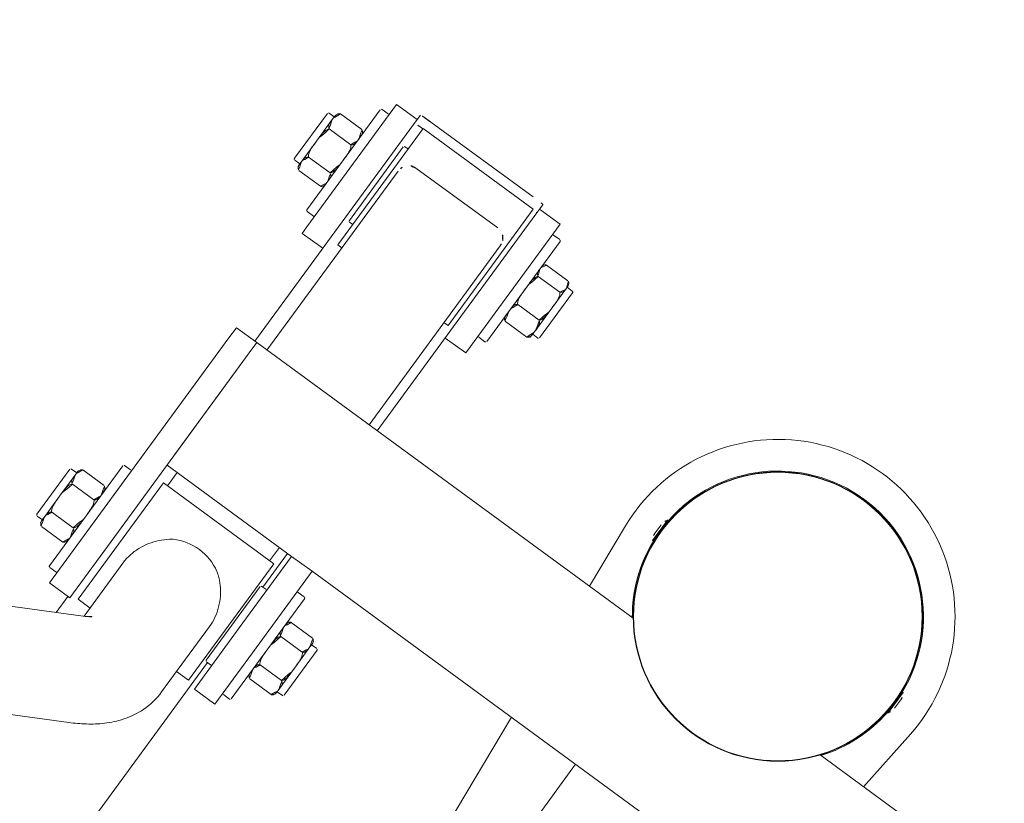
# Model space of a CAD drawing. Extents: x 5477758 to 5478353, y 5918276 to 5918502.
# Tile 35 of 127: x 5477899.864 to 5477900.254, y 5918354.789 to 5918355.099. Entities that reach past the tile are written whole.
import ezdxf

# ---------------------------------------------------------------- set-up
doc = ezdxf.new("R2010")
doc.units = 0
doc.header["$LTSCALE"] = 0.25
doc.linetypes.add('ACAD_ISO03W100', pattern=[30, 12, -18])
doc.layers.get('0').update_dxf_attribs({"linetype": 'CONTINUOUS', "lineweight": 13})
doc.layers.add('0_PROJEKTOWANE ZABAWKI', color=7, linetype='CONTINUOUS', lineweight=0)
doc.layers.add('ZZ_korona', color=94, linetype='CONTINUOUS', lineweight=35)

# ---------------------------------------------------------------- blocks, each defined once
blk = doc.blocks.new('zw$2AC3')
at = {"lineweight": 0}
for p, q in [((-168.7796502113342, -83.6578177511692), (-168.7796502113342, -65.23101636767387)), ((-162.7796500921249, -104.131016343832), (-162.7796502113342, -72.33101633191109)), ((-171.5486724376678, -81.26204684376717), (-168.7796502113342, -81.52364447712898)), ((-172.0070513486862, -82.36601635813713), (-172.4070515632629, -82.36601623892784)), ((-171.7070516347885, -82.4660162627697), (-172.7070515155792, -82.46601632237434)), ((-172.7070512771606, -82.51601645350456), (-172.7070515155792, -82.46601632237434)), ((-171.7070513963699, -82.51601633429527), (-172.7070512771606, -82.51601645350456)), ((-172.4570515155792, -82.52148702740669), (-172.4570515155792, -82.51601645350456)), ((-171.9570517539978, -82.52148702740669), (-171.9570516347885, -82.51601651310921)), ((-171.7070513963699, -82.51601633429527), (-171.7070516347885, -82.4660162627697)), ((-176.3568109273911, -84.2901129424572), (-175.9213979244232, -83.87729892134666)), ((-175.9213979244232, -83.87729892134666), (-175.9400904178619, -83.85758301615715)), ((-176.3755037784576, -84.2703969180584), (-176.3568109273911, -84.2901129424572)), ((-150.7070515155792, -91.23101624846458), (-162.7796502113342, -91.23101630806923)), ((-176.5607690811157, -91.94536271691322), (-176.5804847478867, -91.96405538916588)), ((-176.1479550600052, -92.38077583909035), (-176.5607690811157, -91.94536271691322)), ((-176.1676709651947, -92.39946857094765), (-176.1479550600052, -92.38077583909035)), ((-168.7796502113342, -111.2310163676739), (-168.7796499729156, -92.80421486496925)), ((-152.0659704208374, -93.35939744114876), (-162.7796502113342, -94.3715503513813)), ((-172.7070515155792, -93.94601628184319), (-171.7070515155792, -93.94601628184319)), ((-172.7070515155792, -93.94601628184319), (-172.7070515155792, -93.99601635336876)), ((-172.7070515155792, -93.99601635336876), (-171.7070517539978, -93.9960165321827)), ((-172.4570518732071, -93.94054558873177), (-172.4570515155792, -93.94601646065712)), ((-172.4070514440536, -94.09601637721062), (-172.0070514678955, -94.09601631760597)), ((-171.9570515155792, -93.94054552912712), (-171.9570513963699, -93.94601640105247)), ((-171.7070515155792, -93.94601628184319), (-171.7070517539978, -93.9960165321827)), ((-168.7796502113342, -94.93838813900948), (-171.5486725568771, -95.19998583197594)), ((-160.4296503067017, -102.4310164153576), (-160.4296501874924, -102.1810163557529)), ((-160.3796501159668, -102.1310164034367), (-158.1796499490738, -102.1310164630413)), ((-158.1296499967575, -102.4310164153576), (-158.1296499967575, -102.1810164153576)), ((-177.7360881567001, -102.631016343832), (-177.8352909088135, -102.6310164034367)), ((-177.7852909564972, -102.6310162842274), (-177.7852909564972, -102.3810164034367)), ((-176.7719457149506, -102.631016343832), (-177.7360881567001, -102.631016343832)), ((-177.7352910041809, -102.3310163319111), (-175.5352907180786, -102.3310164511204)), ((-175.6711487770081, -102.6310162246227), (-176.7719457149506, -102.631016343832)), ((-175.435290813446, -102.631016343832), (-175.6711487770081, -102.6310162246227)), ((-175.4852910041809, -102.6310161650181), (-175.4852907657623, -102.3810164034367)), ((-160.6652908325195, -102.55660161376), (-160.6652908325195, -103.6054311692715)), ((-160.3188807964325, -102.4310163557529), (-160.4796502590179, -102.4310164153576)), ((-159.2796502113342, -102.4310164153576), (-160.3188807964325, -102.4310163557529)), ((-159.9724704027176, -102.5566016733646), (-159.9724705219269, -103.6054311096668)), ((-158.2404195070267, -102.4310164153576), (-159.2796502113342, -102.4310164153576)), ((-158.5868299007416, -102.5566015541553), (-158.586829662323, -103.6054310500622)), ((-158.0796500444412, -102.4310163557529), (-158.2404195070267, -102.4310164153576)), ((-157.8940094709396, -102.55660161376), (-157.8940095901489, -103.6054311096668)), ((-178.011917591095, -102.7566016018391), (-178.0119174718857, -103.8054310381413)), ((-177.4602591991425, -102.7566016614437), (-177.4602588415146, -103.8054310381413)), ((-176.0836324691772, -102.7566016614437), (-176.0836324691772, -103.8054309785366)), ((-175.2586644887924, -102.7566016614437), (-175.2586643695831, -103.8054310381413)), ((-161.7796499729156, -103.7810163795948), (-161.7796502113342, -104.0810162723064)), ((-161.7296502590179, -103.7310164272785), (-156.8296501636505, -103.7310164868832)), ((-156.7796500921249, -103.7810163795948), (-156.7796502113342, -104.0810163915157)), ((-179.1352910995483, -104.2810163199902), (-179.1352910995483, -103.9810164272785)), ((-179.0852911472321, -103.9310164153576), (-174.185290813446, -103.9310163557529)), ((-174.1352910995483, -104.2810162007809), (-174.1352910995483, -103.9810164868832)), ((-159.2796502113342, -104.131016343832), (-162.7796500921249, -104.131016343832)), ((-162.7796500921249, -104.131016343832), (-162.7796500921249, -105.1310164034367)), ((-159.2796502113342, -104.131016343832), (-156.2796499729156, -104.131016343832)), ((-156.2796502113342, -105.1310164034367), (-156.2796499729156, -104.131016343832)), ((-179.6352907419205, -104.3310163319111), (-173.638279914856, -104.3310162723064)), ((-179.6352907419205, -104.3310163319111), (-179.6352907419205, -105.3310163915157)), ((-173.3258895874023, -104.3310163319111), (-173.638279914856, -104.3310162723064)), ((-173.3258895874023, -104.3310163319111), (-173.3253911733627, -104.3310163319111)), ((-173.3253911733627, -105.3310163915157), (-173.3253911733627, -104.3310163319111)), ((-179.6352907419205, -105.3310163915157), (-179.8533947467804, -105.3310163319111)), ((-173.638279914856, -105.3310163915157), (-179.6352907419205, -105.3310163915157)), ((-173.638279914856, -105.3310163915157), (-173.4597710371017, -105.3310163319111)), ((-168.7796500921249, -105.3310163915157), (-173.4597710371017, -105.3310163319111)), ((-162.7796502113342, -111.2310161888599), (-162.7796500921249, -105.1310164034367)), ((-162.7796500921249, -105.1310164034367), (-159.2796502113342, -105.131016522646)), ((-161.1296501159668, -105.3310163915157), (-162.7796500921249, -105.3310163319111)), ((-161.1296499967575, -105.381016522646), (-161.1296501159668, -105.1810163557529)), ((-156.2796502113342, -105.1310164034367), (-159.2796502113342, -105.131016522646)), ((-157.4296504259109, -105.3810164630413), (-157.4296499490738, -105.1810164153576)), ((-146.0667332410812, -105.3310161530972), (-157.4296499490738, -105.3310163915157)), ((-179.4852910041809, -105.5310163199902), (-173.7852911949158, -105.5310164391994)), ((-179.4852908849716, -110.9310164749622), (-179.4852910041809, -105.5310163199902)), ((-168.7796502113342, -105.7310163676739), (-177.5430009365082, -105.7310163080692)), ((-173.7852908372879, -105.7310163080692), (-173.7852911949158, -105.5310164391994)), ((-162.1296502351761, -105.7310163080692), (-162.7796502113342, -105.7310163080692)), ((-162.1296501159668, -105.5310165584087), (-156.4296500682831, -105.5310164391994)), ((-162.1296499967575, -110.9310164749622), (-162.1296501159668, -105.5310165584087)), ((-157.4796502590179, -105.4310162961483), (-161.0796501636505, -105.4310163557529)), ((-156.4296499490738, -106.1110165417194), (-156.4296500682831, -105.5310164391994)), ((-179.8757083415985, -105.8310163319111), (-179.8757083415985, -110.8310163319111)), ((-155.4265806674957, -106.1110163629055), (-158.6318762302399, -106.1110164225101)), ((-178.0599567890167, -106.2310163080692), (-178.0599570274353, -110.2310163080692)), ((-149.1857289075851, -114.0862796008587), (-152.2824456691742, -108.3590883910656)), ((-156.0256578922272, -110.3510163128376), (-158.6318762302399, -110.3510163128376)), ((-156.4296499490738, -110.9310164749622), (-156.4296499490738, -110.3510164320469)), ((-152.9154289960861, -116.1029443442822), (-156.0121456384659, -110.375753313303)), ((-168.7796502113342, -110.7310162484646), (-177.5430005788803, -110.7310164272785)), ((-173.7852909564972, -110.9310162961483), (-173.7852909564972, -110.7310163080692)), ((-162.1296501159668, -110.7310163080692), (-162.7796502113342, -110.7310162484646)), ((-173.7852909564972, -110.9310162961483), (-179.4852908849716, -110.9310164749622)), ((-178.4852908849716, -111.0810164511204), (-178.4852911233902, -110.9310163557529)), ((-174.8352907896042, -111.131016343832), (-178.4352910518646, -111.131016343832)), ((-174.7852910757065, -111.0810163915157), (-174.7852908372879, -110.9310164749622)), ((-168.7796502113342, -111.2310163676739), (-168.7796502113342, -112.2310163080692)), ((-168.7796502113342, -111.2310163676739), (-168.2796502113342, -111.2310164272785)), ((-168.2796502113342, -111.2310164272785), (-168.7796502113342, -111.2310163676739)), ((-159.2796502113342, -111.2310163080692), (-168.2796502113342, -111.2310164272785)), ((-168.2796502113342, -111.2310164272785), (-163.2796502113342, -111.2310164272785)), ((-156.4296499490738, -110.9310164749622), (-162.1296499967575, -110.9310164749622)), ((-159.2796502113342, -111.2310163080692), (-156.2796500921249, -111.2310163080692)), ((-156.2796502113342, -112.2310162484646), (-156.2796500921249, -111.2310163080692)), ((-179.6352907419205, -111.3310164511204), (-179.853394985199, -111.3310163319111)), ((-179.6352907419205, -111.3310164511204), (-173.638279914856, -111.3310162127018)), ((-179.6352907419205, -112.3310163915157), (-179.6352907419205, -111.3310164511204)), ((-173.459771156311, -111.3310162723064), (-173.638279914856, -111.3310162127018)), ((-173.459771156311, -111.3310162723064), (-168.7796500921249, -111.3310164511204)), ((-173.3253914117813, -111.331016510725), (-173.3253911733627, -112.3310163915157)), ((-156.2796502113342, -111.3310163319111), (-155.495630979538, -111.3310163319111)), ((-173.638279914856, -112.3310163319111), (-179.6352907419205, -112.3310163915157)), ((-179.1352909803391, -112.6810164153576), (-179.1352910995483, -112.381016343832)), ((-174.1352909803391, -112.6810164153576), (-174.1352910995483, -112.381016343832)), ((-173.638279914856, -112.3310163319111), (-173.3258895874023, -112.3310163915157)), ((-173.3253911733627, -112.3310163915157), (-173.3258895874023, -112.3310163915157)), ((-168.2796500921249, -112.2310163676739), (-168.7796502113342, -112.2310163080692)), ((-168.2796500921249, -112.2310163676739), (-159.2796502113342, -112.2310164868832)), ((-161.7796500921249, -112.5810163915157), (-161.7796502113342, -112.2810163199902)), ((-156.2796502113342, -112.2310162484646), (-159.2796502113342, -112.2310164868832)), ((-156.7796499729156, -112.5810163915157), (-156.7796502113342, -112.2810162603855)), ((-174.1852910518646, -112.7310164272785), (-179.0852911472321, -112.7310163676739)), ((-156.8296504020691, -112.631016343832), (-161.7296502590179, -112.6310161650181)), ((-160.6652908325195, -113.8054312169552), (-160.6652908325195, -112.7566016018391)), ((-159.9724704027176, -113.8054312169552), (-159.9724702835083, -112.7566017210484)), ((-158.5868299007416, -113.8054312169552), (-158.5868299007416, -112.7566016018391)), ((-157.8940094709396, -113.8054312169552), (-157.8940095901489, -112.7566016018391)), ((-178.0199989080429, -113.9054311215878), (-178.0199990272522, -112.8566016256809)), ((-177.2836256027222, -113.9054310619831), (-177.2836256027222, -112.8566016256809)), ((-175.8989174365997, -113.9054310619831), (-175.8989174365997, -112.8566016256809)), ((-175.2505829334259, -113.9054310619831), (-175.2505830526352, -112.8566016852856)), ((-160.4796500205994, -113.9310162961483), (-160.3188805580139, -113.9310162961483)), ((-160.4296503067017, -113.9310163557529), (-160.4296503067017, -114.1810164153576)), ((-160.3188805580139, -113.9310162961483), (-159.2796502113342, -113.9310164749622)), ((-159.2796502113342, -113.9310164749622), (-158.240419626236, -113.9310162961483)), ((-158.240419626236, -113.9310162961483), (-158.0796501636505, -113.9310162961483)), ((-158.1296501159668, -113.9310163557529), (-158.1296501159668, -114.1810163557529)), ((-177.8352907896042, -114.0310163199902), (-177.6518123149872, -114.0310163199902)), ((-177.7852911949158, -114.0310162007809), (-177.7852910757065, -114.2810164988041)), ((-175.5352909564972, -114.3310163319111), (-177.7352908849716, -114.3310163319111)), ((-177.6518123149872, -114.0310163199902), (-176.5912712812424, -114.0310162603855)), ((-176.5912712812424, -114.0310162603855), (-175.5747500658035, -114.0310163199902)), ((-175.5747500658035, -114.0310163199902), (-175.4352910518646, -114.0310162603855)), ((-175.4852910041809, -114.0310162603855), (-175.4852911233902, -114.2810164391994)), ((-158.1796499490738, -114.2310163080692), (-160.3796502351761, -114.2310164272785))]:
    blk.add_line(p, q, dxfattribs=at)
at = {"linetype": 'ACAD_ISO03W100', "lineweight": 0, "ltscale": 0.1}
blk.add_lwpolyline([(-43.25233459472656, -268.3472688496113, 0.4162854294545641), (107.8079483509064, -118.3510163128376), (107.8079483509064, -58.11101630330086, 0.4142135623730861), (-42.19205152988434, 91.8889836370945), (-179.8757082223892, 91.88898369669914, 0.414213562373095), (-329.8757085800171, -58.1110163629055), (-329.8757085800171, -118.3510163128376, 0.414229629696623), (-179.867479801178, -268.351016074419, -1.371421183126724e-05)], format="xyb", close=True, dxfattribs=at)
at = {"lineweight": 0}
for radius in [5.714999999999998, 5.699999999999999]:
    blk.add_circle((-172.2070517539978, -88.23101630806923), radius, dxfattribs=at)
for centre, radius, start, end in [((-172.2070517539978, -88.23101630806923), 7.000000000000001, 84.60311746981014, 275.3968837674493), ((-172.4070515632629, -82.86601635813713), 0.4999999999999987, 90.00000027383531, 126.8698969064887), ((-172.0070513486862, -82.86601641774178), 0.4999999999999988, 53.13010224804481, 90.00000027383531), ((-172.2070517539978, -88.23101630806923), 5.749999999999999, 94.98854040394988, 265.0114557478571), ((-172.2070517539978, -88.23101630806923), 5.749999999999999, 53.41106518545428, 85.01145574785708), ((-172.2070517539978, -88.23101630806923), 5.750000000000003, 274.9885404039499, 306.5889347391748), ((-172.4070515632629, -93.59601637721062), 0.4999999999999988, 233.1301022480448, 270.0000002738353), ((-172.0070517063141, -93.59601625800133), 0.4999999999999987, 270.0000002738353, 306.8698969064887), ((-160.3796503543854, -102.1810164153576), 0.04999999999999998, 90.00000027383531, 180.0000002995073), ((-158.1796500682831, -102.1810164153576), 0.04999999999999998, 2.995073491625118e-07, 90.00000027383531), ((-177.8352907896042, -102.8310164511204), 0.200000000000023, 90.00000027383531, 122.7322569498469), ((-177.7352910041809, -102.381016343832), 0.05000000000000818, 90.00000027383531, 180.0000002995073), ((-175.5352909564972, -102.3810164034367), 0.05000000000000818, 2.995073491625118e-07, 90.00000027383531), ((-175.4352910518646, -102.8310163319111), 0.2000000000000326, 57.26774427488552, 90.00000027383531), ((-160.4796501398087, -102.6310162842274), 0.1999999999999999, 90.00000027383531, 158.1564426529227), ((-158.0796500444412, -102.6310162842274), 0.1999999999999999, 21.84356142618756, 90.00000027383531), ((-161.7296502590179, -103.7810164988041), 0.04999999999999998, 90.00000027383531, 180.0000002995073), ((-160.4796502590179, -103.5310163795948), 0.1999999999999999, 201.8435614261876, 270.0000002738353), ((-158.0796501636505, -103.5310163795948), 0.1999999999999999, 270.0000002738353, 338.1564426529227), ((-156.8296502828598, -103.7810163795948), 0.04999999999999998, 2.995073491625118e-07, 90.00000027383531), ((-179.0852910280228, -103.9810164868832), 0.05000000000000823, 90.00000027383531, 180.0000002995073), ((-177.8352909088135, -103.7310164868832), 0.2000000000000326, 237.2677442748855, 270.0000002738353), ((-175.4352910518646, -103.7310164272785), 0.200000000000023, 270.0000002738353, 302.7322569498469), ((-174.1852909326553, -103.9810164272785), 0.05000000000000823, 2.995073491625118e-07, 90.00000027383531), ((-161.7296502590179, -104.0810162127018), 0.04999999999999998, 180.0000002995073, 270.0000002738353), ((-156.8296504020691, -104.0810162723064), 0.04999999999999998, 270.0000002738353, 2.995073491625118e-07), ((-179.0852911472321, -104.2810162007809), 0.05000000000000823, 180.0000002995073, 270.0000002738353), ((-174.1852910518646, -104.2810163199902), 0.05000000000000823, 270.0000002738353, 2.995073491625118e-07), ((-161.0796501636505, -105.3810164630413), 0.04999999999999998, 180.0000002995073, 270.0000002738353), ((-161.0796499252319, -105.1810162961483), 0.04999999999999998, 90.00000027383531, 180.0000002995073), ((-157.4796502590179, -105.1810164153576), 0.04999999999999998, 2.995073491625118e-07, 90.00000027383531), ((-157.4796502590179, -105.381016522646), 0.04999999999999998, 270.0000002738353, 2.995073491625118e-07), ((-178.4352909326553, -111.0810163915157), 0.0500000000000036, 180.0000002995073, 270.0000002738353), ((-174.8352911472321, -111.0810163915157), 0.0500000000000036, 270.0000002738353, 2.995073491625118e-07), ((-179.0852910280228, -112.381016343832), 0.05000000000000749, 90.00000027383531, 180.0000002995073), ((-174.1852910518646, -112.3810164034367), 0.05000000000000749, 2.995073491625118e-07, 90.00000027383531), ((-161.7296502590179, -112.2810162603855), 0.04999999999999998, 90.00000027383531, 180.0000002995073), ((-156.8296501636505, -112.2810163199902), 0.04999999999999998, 2.995073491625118e-07, 90.00000027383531), ((-179.0852911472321, -112.6810164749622), 0.05000000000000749, 180.0000002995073, 270.0000002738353), ((-177.8352907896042, -112.9310164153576), 0.2000000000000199, 90.00000027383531, 142.0911334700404), ((-175.4352910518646, -112.9310162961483), 0.2000000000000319, 37.90886809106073, 90.00000027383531), ((-174.1852909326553, -112.6810163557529), 0.05000000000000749, 270.0000002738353, 2.995073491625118e-07), ((-161.7296502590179, -112.5810162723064), 0.04999999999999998, 180.0000002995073, 270.0000002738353), ((-160.4796502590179, -112.8310163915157), 0.1999999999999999, 90.00000027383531, 158.1564426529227), ((-158.0796501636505, -112.8310163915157), 0.1999999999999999, 21.84356142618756, 90.00000027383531), ((-156.8296501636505, -112.5810163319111), 0.04999999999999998, 270.0000002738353, 2.995073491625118e-07), ((-177.8352909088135, -113.8310164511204), 0.2000000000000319, 217.9088680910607, 270.0000002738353), ((-175.4352910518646, -113.8310162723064), 0.2000000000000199, 270.0000002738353, 322.0911334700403), ((-160.4796502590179, -113.7310161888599), 0.1999999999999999, 201.8435614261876, 270.0000002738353), ((-158.0796501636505, -113.7310164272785), 0.1999999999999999, 270.0000002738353, 338.1564426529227), ((-177.7352910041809, -114.2810164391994), 0.05000000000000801, 180.0000002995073, 270.0000002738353), ((-175.5352913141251, -114.2810164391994), 0.05000000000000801, 270.0000002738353, 2.995073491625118e-07), ((-160.3796501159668, -114.1810163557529), 0.04999999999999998, 180.0000002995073, 270.0000002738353), ((-158.1796499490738, -114.1810164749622), 0.04999999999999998, 270.0000002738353, 2.995073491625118e-07)]:
    blk.add_arc(centre, radius, start, end, dxfattribs=at)
for centre, major_axis, ratio, start_param, end_param in [((-179.8533946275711, -105.8310163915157), (2.775557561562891e-17, 0.4999999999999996), 0.044627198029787, 2.984789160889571e-10, 1.570796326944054), ((-179.4537932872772, -105.8310163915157), (0, 0.4999999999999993), 0.04462719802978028, 2.978214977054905e-10, 0.9272952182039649), ((-179.4537932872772, -105.8310163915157), (-6.661338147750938e-15, 0.5000000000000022), 0.04462719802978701, 0, 0.9272952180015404), ((-177.5725898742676, -106.2310163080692), (6.979972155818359e-13, -0.5000000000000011), 0.9747336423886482, 3.553109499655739, 4.712388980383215), ((-158.7771362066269, -108.2310163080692), (2.963629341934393e-12, -2.119999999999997), 0.9747336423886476, 4.183181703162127, 5.241596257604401), ((-177.5725897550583, -110.2310165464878), (3.885780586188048e-16, -0.4999999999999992), 0.9747336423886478, 4.712388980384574, 5.87166846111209), ((-179.8533946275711, -110.8310163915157), (-2.775557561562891e-17, -0.4999999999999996), 0.04462719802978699, 4.712388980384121, 6.283185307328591), ((-179.4537934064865, -110.8310163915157), (6.63358257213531e-15, -0.4999999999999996), 0.04462719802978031, 4.913746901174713, 6.283185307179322), ((-179.4537934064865, -110.8310163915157), (-5.551115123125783e-17, -0.4999999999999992), 0.04462719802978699, 4.913746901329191, 6.283185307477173)]:
    blk.add_ellipse(centre, major_axis=major_axis, ratio=ratio, start_param=start_param, end_param=end_param, dxfattribs=at)
for points, knots in [([(-177.7360881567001, -102.631016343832), (-177.7708120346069, -102.631016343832), (-177.8089444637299, -102.6301117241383), (-177.8844796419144, -102.6369933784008), (-177.9218802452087, -102.6450062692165), (-177.9695953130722, -102.6824550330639), (-177.9863646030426, -102.7009832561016), (-178.003142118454, -102.7331123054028), (-178.0079777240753, -102.7442580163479), (-178.011917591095, -102.7566016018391)], [0, 0, 0, 0, 0.2616564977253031, 0.2616564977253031, 0.5233129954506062, 0.5233129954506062, 0.6383502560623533, 0.6383502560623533, 0.6822910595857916, 0.6822910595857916, 0.6822910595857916, 0.6822910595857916]), ([(-177.4602591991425, -102.7566016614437), (-177.464198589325, -102.7442580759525), (-177.4690344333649, -102.7331123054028), (-177.4858119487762, -102.700983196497), (-177.5025811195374, -102.6824549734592), (-177.5502965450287, -102.6450062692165), (-177.5876967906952, -102.6369932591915), (-177.6632323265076, -102.6301116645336), (-177.701364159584, -102.6310162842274), (-177.7360881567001, -102.631016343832)], [-0.6822910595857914, -0.6822910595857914, -0.6822910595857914, -0.6822910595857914, -0.6383502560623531, -0.6383502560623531, -0.5233129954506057, -0.5233129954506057, -0.2616564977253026, -0.2616564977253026, 0, 0, 0, 0]), ([(-176.7719457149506, -102.631016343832), (-176.8585970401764, -102.6310162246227), (-176.9537529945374, -102.6301117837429), (-177.1422466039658, -102.6369933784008), (-177.2355765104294, -102.6450062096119), (-177.3546471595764, -102.6824550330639), (-177.3964929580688, -102.700983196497), (-177.4383605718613, -102.7331123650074), (-177.4504271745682, -102.7442581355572), (-177.4602591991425, -102.7566016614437)], [0, 0, 0, 0, 0.2616564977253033, 0.2616564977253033, 0.5233129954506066, 0.5233129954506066, 0.6383502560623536, 0.6383502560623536, 0.6822910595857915, 0.6822910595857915, 0.6822910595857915, 0.6822910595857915]), ([(-176.0836324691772, -102.7566016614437), (-176.0934641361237, -102.7442581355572), (-176.1055306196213, -102.7331123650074), (-176.147398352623, -102.7009832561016), (-176.1892442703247, -102.6824549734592), (-176.3083148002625, -102.6450063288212), (-176.4016445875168, -102.6369933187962), (-176.5901383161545, -102.6301118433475), (-176.6852943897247, -102.6310162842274), (-176.7719457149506, -102.631016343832)], [-0.6822910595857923, -0.6822910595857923, -0.6822910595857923, -0.6822910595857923, -0.6383502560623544, -0.6383502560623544, -0.523312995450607, -0.523312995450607, -0.2616564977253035, -0.2616564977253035, 0, 0, 0, 0]), ([(-175.6711487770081, -102.6310162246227), (-175.7230758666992, -102.6310162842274), (-175.7800996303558, -102.6301116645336), (-175.8930580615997, -102.6369933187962), (-175.9489877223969, -102.6450062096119), (-176.0203425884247, -102.6824549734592), (-176.0454195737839, -102.7009833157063), (-176.070509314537, -102.7331123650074), (-176.0777406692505, -102.7442581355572), (-176.0836324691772, -102.7566016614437)], [0, 0, 0, 0, 0.261656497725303, 0.261656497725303, 0.523312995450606, 0.523312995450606, 0.6383502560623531, 0.6383502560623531, 0.6822910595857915, 0.6822910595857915, 0.6822910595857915, 0.6822910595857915]), ([(-175.2586644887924, -102.7566016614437), (-175.2645560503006, -102.7442581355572), (-175.2717871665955, -102.7331123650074), (-175.2968773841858, -102.7009830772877), (-175.3219542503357, -102.6824550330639), (-175.3933093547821, -102.6450061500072), (-175.4492390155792, -102.6369934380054), (-175.5621972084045, -102.6301117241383), (-175.6192209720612, -102.6310162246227), (-175.6711487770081, -102.6310162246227)], [-0.6822910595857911, -0.6822910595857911, -0.6822910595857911, -0.6822910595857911, -0.6383502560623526, -0.6383502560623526, -0.5233129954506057, -0.5233129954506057, -0.2616564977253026, -0.2616564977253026, 0, 0, 0, 0]), ([(-175.3271450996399, -102.6627449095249), (-175.3232305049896, -102.6652787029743), (-175.3193662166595, -102.6680299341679), (-175.3009866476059, -102.6824549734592), (-175.2842175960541, -102.700983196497), (-175.2674398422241, -102.7331123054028), (-175.2626042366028, -102.7442580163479), (-175.2586644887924, -102.7566016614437)], [0.4932496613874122, 0.4932496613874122, 0.4932496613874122, 0.4932496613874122, 0.523312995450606, 0.523312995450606, 0.6383502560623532, 0.6383502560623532, 0.6822910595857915, 0.6822910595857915, 0.6822910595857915, 0.6822910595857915]), ([(-160.3188807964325, -102.4310163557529), (-160.3624902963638, -102.4310164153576), (-160.41037940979, -102.4301117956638), (-160.5052435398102, -102.4369932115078), (-160.5522141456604, -102.4450062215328), (-160.6121391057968, -102.4824551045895), (-160.6331993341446, -102.5009832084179), (-160.6542701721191, -102.5331124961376), (-160.6603426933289, -102.5442580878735), (-160.6652908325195, -102.55660161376)], [0, 0, 0, 0, 0.261656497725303, 0.261656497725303, 0.523312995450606, 0.523312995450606, 0.6383502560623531, 0.6383502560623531, 0.6822910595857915, 0.6822910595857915, 0.6822910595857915, 0.6822910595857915]), ([(-159.9724704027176, -102.5566016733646), (-159.9774183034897, -102.5442580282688), (-159.9834914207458, -102.533112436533), (-160.0045623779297, -102.5009831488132), (-160.0256221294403, -102.4824549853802), (-160.0855470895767, -102.4450062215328), (-160.1325178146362, -102.4369933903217), (-160.2273818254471, -102.4301117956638), (-160.2752714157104, -102.4310164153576), (-160.3188807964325, -102.4310163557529)], [-0.6822910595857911, -0.6822910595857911, -0.6822910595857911, -0.6822910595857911, -0.6383502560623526, -0.6383502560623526, -0.5233129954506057, -0.5233129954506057, -0.2616564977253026, -0.2616564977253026, 0, 0, 0, 0]), ([(-159.2796502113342, -102.4310164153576), (-159.3668692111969, -102.4310164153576), (-159.4626477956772, -102.4301119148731), (-159.6523758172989, -102.4369932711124), (-159.7463171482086, -102.4450062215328), (-159.8661673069, -102.4824551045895), (-159.9082869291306, -102.5009831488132), (-159.9504287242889, -102.5331124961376), (-159.9625744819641, -102.5442581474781), (-159.9724704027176, -102.5566016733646)], [0, 0, 0, 0, 0.261656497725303, 0.261656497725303, 0.523312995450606, 0.523312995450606, 0.6383502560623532, 0.6383502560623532, 0.6822910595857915, 0.6822910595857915, 0.6822910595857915, 0.6822910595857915]), ([(-158.5868299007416, -102.5566015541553), (-158.5967259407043, -102.5442581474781), (-158.6088715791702, -102.5331124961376), (-158.6510132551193, -102.5009832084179), (-158.693133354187, -102.4824550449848), (-158.8129833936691, -102.4450062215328), (-158.9069244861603, -102.4369932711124), (-159.0966523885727, -102.4301118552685), (-159.1924313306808, -102.4310163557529), (-159.2796502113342, -102.4310164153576)], [-0.6822910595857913, -0.6822910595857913, -0.6822910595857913, -0.6822910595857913, -0.6383502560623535, -0.6383502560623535, -0.5233129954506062, -0.5233129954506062, -0.2616564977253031, -0.2616564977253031, 0, 0, 0, 0]), ([(-158.2404195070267, -102.4310164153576), (-158.2840291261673, -102.4310164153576), (-158.3319187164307, -102.4301117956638), (-158.4267823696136, -102.4369931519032), (-158.4737533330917, -102.4450062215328), (-158.5336780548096, -102.4824549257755), (-158.5547380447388, -102.5009830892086), (-158.5758088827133, -102.533112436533), (-158.5818818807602, -102.5442580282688), (-158.5868299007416, -102.5566015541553)], [0, 0, 0, 0, 0.2616564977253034, 0.2616564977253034, 0.5233129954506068, 0.5233129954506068, 0.638350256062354, 0.638350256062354, 0.6822910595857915, 0.6822910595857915, 0.6822910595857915, 0.6822910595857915]), ([(-157.8940094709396, -102.55660161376), (-157.8989573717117, -102.5442580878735), (-157.9050304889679, -102.5331125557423), (-157.9261012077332, -102.5009832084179), (-157.9471611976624, -102.4824549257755), (-158.0070861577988, -102.4450062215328), (-158.0540568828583, -102.4369933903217), (-158.1489206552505, -102.4301118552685), (-158.1968103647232, -102.4310164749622), (-158.2404195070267, -102.4310164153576)], [-0.6822910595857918, -0.6822910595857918, -0.6822910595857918, -0.6822910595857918, -0.6383502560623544, -0.6383502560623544, -0.523312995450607, -0.523312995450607, -0.2616564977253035, -0.2616564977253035, 0, 0, 0, 0]), ([(-178.0119174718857, -103.8054310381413), (-178.0079777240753, -103.8177748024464), (-178.0031419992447, -103.8289204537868), (-177.9863641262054, -103.8610495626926), (-177.9695954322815, -103.8795776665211), (-177.921880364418, -103.9170264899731), (-177.8844796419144, -103.9250394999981), (-177.8089444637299, -103.9319209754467), (-177.7708122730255, -103.9310164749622), (-177.7360881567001, -103.9310164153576)], [0.8363253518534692, 0.8363253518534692, 0.8363253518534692, 0.8363253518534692, 0.8802661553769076, 0.8802661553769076, 0.9953034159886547, 0.9953034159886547, 1.256959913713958, 1.256959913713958, 1.518616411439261, 1.518616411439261, 1.518616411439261, 1.518616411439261]), ([(-177.7360881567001, -103.9310164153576), (-177.701364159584, -103.9310163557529), (-177.6632323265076, -103.9319209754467), (-177.5876965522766, -103.9250394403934), (-177.5502963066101, -103.9170265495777), (-177.5025811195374, -103.8795777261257), (-177.4858119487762, -103.861049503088), (-177.4690343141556, -103.8289204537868), (-177.4641988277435, -103.8177747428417), (-177.4602588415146, -103.8054310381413)], [1.518616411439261, 1.518616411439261, 1.518616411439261, 1.518616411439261, 1.780272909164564, 1.780272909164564, 2.041929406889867, 2.041929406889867, 2.156966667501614, 2.156966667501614, 2.200907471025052, 2.200907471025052, 2.200907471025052, 2.200907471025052]), ([(-177.4602588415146, -103.8054310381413), (-177.4504271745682, -103.8177747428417), (-177.4383605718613, -103.8289204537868), (-177.3964928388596, -103.8610495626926), (-177.3546471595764, -103.8795776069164), (-177.2355766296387, -103.9170264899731), (-177.1422466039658, -103.9250394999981), (-176.9537528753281, -103.9319209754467), (-176.858597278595, -103.9310164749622), (-176.771945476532, -103.9310163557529)], [0.8363253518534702, 0.8363253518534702, 0.8363253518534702, 0.8363253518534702, 0.8802661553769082, 0.8802661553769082, 0.9953034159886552, 0.9953034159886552, 1.256959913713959, 1.256959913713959, 1.518616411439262, 1.518616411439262, 1.518616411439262, 1.518616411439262]), ([(-176.771945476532, -103.9310163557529), (-176.6852943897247, -103.9310164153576), (-176.5901383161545, -103.9319209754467), (-176.4016447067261, -103.9250394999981), (-176.3083148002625, -103.9170265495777), (-176.1892440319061, -103.8795776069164), (-176.147398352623, -103.8610496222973), (-176.1055307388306, -103.8289203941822), (-176.0934638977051, -103.8177746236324), (-176.0836324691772, -103.8054309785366)], [1.518616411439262, 1.518616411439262, 1.518616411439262, 1.518616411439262, 1.780272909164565, 1.780272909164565, 2.041929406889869, 2.041929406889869, 2.156966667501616, 2.156966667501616, 2.200907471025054, 2.200907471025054, 2.200907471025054, 2.200907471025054]), ([(-176.0836324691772, -103.8054309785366), (-176.0777406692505, -103.8177746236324), (-176.0705094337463, -103.8289203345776), (-176.0454193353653, -103.8610496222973), (-176.0203425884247, -103.8795776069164), (-175.948987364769, -103.9170266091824), (-175.8930580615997, -103.9250394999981), (-175.7800996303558, -103.9319209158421), (-175.7230758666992, -103.9310162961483), (-175.6711484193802, -103.9310164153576)], [0.8363253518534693, 0.8363253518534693, 0.8363253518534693, 0.8363253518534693, 0.8802661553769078, 0.8802661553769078, 0.9953034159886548, 0.9953034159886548, 1.256959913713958, 1.256959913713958, 1.518616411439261, 1.518616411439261, 1.518616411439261, 1.518616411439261]), ([(-175.6711484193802, -103.9310164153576), (-175.6192209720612, -103.9310163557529), (-175.5621972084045, -103.9319208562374), (-175.4492390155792, -103.9250395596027), (-175.3933093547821, -103.9170265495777), (-175.3219541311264, -103.8795777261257), (-175.2968773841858, -103.8610495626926), (-175.271787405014, -103.8289204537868), (-175.2645560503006, -103.8177748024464), (-175.2586643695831, -103.8054310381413)], [1.518616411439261, 1.518616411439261, 1.518616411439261, 1.518616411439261, 1.780272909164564, 1.780272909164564, 2.041929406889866, 2.041929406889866, 2.156966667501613, 2.156966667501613, 2.200907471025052, 2.200907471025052, 2.200907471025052, 2.200907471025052]), ([(-175.2586643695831, -103.8054310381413), (-175.2626042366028, -103.8177747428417), (-175.2674398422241, -103.8289204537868), (-175.2842175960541, -103.8610496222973), (-175.3009865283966, -103.8795776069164), (-175.3193660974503, -103.894002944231), (-175.3232305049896, -103.896753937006), (-175.3271448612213, -103.89928779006)], [0.8363253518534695, 0.8363253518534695, 0.8363253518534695, 0.8363253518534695, 0.8802661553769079, 0.8802661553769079, 0.995303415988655, 0.995303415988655, 1.025366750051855, 1.025366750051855, 1.025366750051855, 1.025366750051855]), ([(-160.6652908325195, -103.6054311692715), (-160.6603426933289, -103.6177747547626), (-160.6542698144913, -103.6289204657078), (-160.6331988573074, -103.6610496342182), (-160.6121392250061, -103.6795777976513), (-160.5522141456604, -103.7170265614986), (-160.5052435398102, -103.7250394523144), (-160.4103796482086, -103.731920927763), (-160.362489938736, -103.7310164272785), (-160.3188807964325, -103.7310164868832)], [0.8363253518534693, 0.8363253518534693, 0.8363253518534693, 0.8363253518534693, 0.8802661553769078, 0.8802661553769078, 0.9953034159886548, 0.9953034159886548, 1.256959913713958, 1.256959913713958, 1.518616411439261, 1.518616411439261, 1.518616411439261, 1.518616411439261]), ([(-160.3188807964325, -103.7310164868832), (-160.2752710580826, -103.7310164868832), (-160.2273819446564, -103.7319209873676), (-160.1325175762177, -103.7250394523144), (-160.0855470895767, -103.7170266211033), (-160.025622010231, -103.6795777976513), (-160.0045623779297, -103.6610497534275), (-159.9834914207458, -103.6289203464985), (-159.9774186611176, -103.617774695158), (-159.9724705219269, -103.6054311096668)], [1.518616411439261, 1.518616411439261, 1.518616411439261, 1.518616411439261, 1.780272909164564, 1.780272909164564, 2.041929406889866, 2.041929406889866, 2.156966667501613, 2.156966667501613, 2.200907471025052, 2.200907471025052, 2.200907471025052, 2.200907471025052]), ([(-159.9724705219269, -103.6054311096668), (-159.9625743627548, -103.6177748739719), (-159.9504286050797, -103.6289204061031), (-159.9082865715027, -103.6610496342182), (-159.8661670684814, -103.6795778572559), (-159.7463170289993, -103.7170264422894), (-159.6523758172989, -103.7250393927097), (-159.4626479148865, -103.7319210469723), (-159.366868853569, -103.7310164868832), (-159.2796502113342, -103.7310163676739)], [0.8363253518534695, 0.8363253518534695, 0.8363253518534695, 0.8363253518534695, 0.8802661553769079, 0.8802661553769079, 0.995303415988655, 0.995303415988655, 1.256959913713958, 1.256959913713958, 1.518616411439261, 1.518616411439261, 1.518616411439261, 1.518616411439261]), ([(-159.2796502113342, -103.7310163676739), (-159.1924313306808, -103.7310163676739), (-159.096652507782, -103.731920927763), (-158.9069244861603, -103.7250393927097), (-158.8129833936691, -103.7170265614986), (-158.693133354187, -103.6795777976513), (-158.6510134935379, -103.6610496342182), (-158.6088714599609, -103.6289202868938), (-158.5967258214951, -103.6177748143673), (-158.586829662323, -103.6054310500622)], [1.518616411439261, 1.518616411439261, 1.518616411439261, 1.518616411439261, 1.780272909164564, 1.780272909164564, 2.041929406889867, 2.041929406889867, 2.156966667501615, 2.156966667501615, 2.200907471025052, 2.200907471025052, 2.200907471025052, 2.200907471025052]), ([(-158.586829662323, -103.6054310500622), (-158.5818817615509, -103.6177747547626), (-158.5758090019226, -103.6289204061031), (-158.5547380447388, -103.6610496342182), (-158.5336780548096, -103.6795777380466), (-158.4737530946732, -103.7170264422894), (-158.4267826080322, -103.7250394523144), (-158.3319185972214, -103.7319210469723), (-158.2840292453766, -103.7310164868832), (-158.2404198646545, -103.7310164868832)], [0.8363253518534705, 0.8363253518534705, 0.8363253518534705, 0.8363253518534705, 0.8802661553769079, 0.8802661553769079, 0.9953034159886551, 0.9953034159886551, 1.256959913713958, 1.256959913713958, 1.518616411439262, 1.518616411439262, 1.518616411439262, 1.518616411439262]), ([(-158.2404198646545, -103.7310164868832), (-158.1968101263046, -103.7310164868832), (-158.1489206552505, -103.7319209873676), (-158.0540566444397, -103.7250394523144), (-158.0070861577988, -103.7170266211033), (-157.9471610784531, -103.6795777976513), (-157.9261014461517, -103.6610495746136), (-157.9050303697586, -103.6289204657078), (-157.8989577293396, -103.617774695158), (-157.8940095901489, -103.6054311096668)], [1.518616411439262, 1.518616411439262, 1.518616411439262, 1.518616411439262, 1.780272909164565, 1.780272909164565, 2.041929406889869, 2.041929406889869, 2.156966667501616, 2.156966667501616, 2.200907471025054, 2.200907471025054, 2.200907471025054, 2.200907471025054]), ([(-158.6318762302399, -106.1110164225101), (-158.7673588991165, -106.1110164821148), (-158.9080740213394, -106.1249053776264), (-159.1892863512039, -106.1814034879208), (-159.3297872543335, -106.2239884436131), (-159.6004399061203, -106.3341498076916), (-159.7308837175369, -106.4018184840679), (-159.9736740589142, -106.5555205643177), (-160.08602643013, -106.6415607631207), (-160.2884759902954, -106.8240106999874), (-160.3859488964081, -106.9275827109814), (-160.5039287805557, -107.0794766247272), (-160.5330802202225, -107.1196054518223), (-160.5608986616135, -107.1607360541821)], [3.366723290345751, 3.366723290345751, 3.366723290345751, 3.366723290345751, 3.783708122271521, 3.783708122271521, 4.20069295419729, 4.20069295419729, 4.61767778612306, 4.61767778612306, 5.034662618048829, 5.034662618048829, 5.459358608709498, 5.459358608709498, 5.606182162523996, 5.606182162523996, 5.606182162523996, 5.606182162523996]), ([(-152.2824456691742, -108.3590883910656), (-152.3945457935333, -108.1517661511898), (-152.5147416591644, -107.9519985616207), (-152.7813522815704, -107.5651752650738), (-152.9276751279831, -107.377884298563), (-153.2642152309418, -107.0170714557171), (-153.4547526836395, -106.8429508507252), (-153.9041223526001, -106.5250950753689), (-154.1646754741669, -106.3812572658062), (-154.757993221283, -106.1727128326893), (-155.091197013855, -106.1110164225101), (-155.4265806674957, -106.1110163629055)], [5.891428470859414, 5.891428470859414, 5.891428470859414, 5.891428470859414, 5.969779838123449, 5.969779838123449, 6.048131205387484, 6.048131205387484, 6.126482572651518, 6.126482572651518, 6.204833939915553, 6.204833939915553, 6.283185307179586, 6.283185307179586, 6.283185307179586, 6.283185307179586]), ([(-160.5608986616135, -109.3012967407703), (-160.5330803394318, -109.3424273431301), (-160.5039291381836, -109.3825561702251), (-160.3859486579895, -109.5344500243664), (-160.2884759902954, -109.6380219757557), (-160.08602643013, -109.8204719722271), (-159.9736739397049, -109.9065122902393), (-159.7308838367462, -110.0602143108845), (-159.6004399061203, -110.1278829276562), (-159.3297871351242, -110.238044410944), (-159.1892863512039, -110.2806293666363), (-158.9080740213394, -110.3371275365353), (-158.7673590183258, -110.3510164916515), (-158.6318762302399, -110.3510163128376)], [7.860710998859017, 7.860710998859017, 7.860710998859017, 7.860710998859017, 8.00753455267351, 8.00753455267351, 8.432230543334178, 8.432230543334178, 8.849215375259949, 8.849215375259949, 9.266200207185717, 9.266200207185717, 9.683185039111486, 9.683185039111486, 10.10016987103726, 10.10016987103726, 10.10016987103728, 10.10016987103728]), ([(-156.0121456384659, -110.375753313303), (-156.0618005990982, -110.2839198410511), (-156.1059782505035, -110.2129158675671), (-156.1723448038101, -110.116624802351), (-156.1946254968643, -110.0915731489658), (-156.1966453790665, -110.0894075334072), (-156.1966723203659, -110.0893789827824), (-156.1966904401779, -110.0893600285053)], [5.891428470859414, 5.891428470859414, 5.891428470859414, 5.891428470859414, 5.969779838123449, 5.969779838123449, 6.048131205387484, 6.048131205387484, 6.051735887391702, 6.051735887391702, 6.051735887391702, 6.051735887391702]), ([(-177.7675365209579, -110.6892738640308), (-177.7642189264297, -110.6905480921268), (-177.7608890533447, -110.6917945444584), (-177.6880729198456, -110.7183442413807), (-177.6134169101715, -110.7310163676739), (-177.5430005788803, -110.7310164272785)], [0.6175649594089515, 0.6175649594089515, 0.6175649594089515, 0.6175649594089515, 0.6282620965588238, 0.6282620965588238, 0.8506864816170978, 0.8506864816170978, 0.8506864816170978, 0.8506864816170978]), ([(-177.6518123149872, -112.7310163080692), (-177.6981629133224, -112.7310163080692), (-177.7490628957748, -112.7301118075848), (-177.8498904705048, -112.7369934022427), (-177.8998137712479, -112.7450060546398), (-177.9635062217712, -112.7824550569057), (-177.985889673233, -112.8009830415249), (-178.0082855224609, -112.8331124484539), (-178.0147398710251, -112.8442579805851), (-178.0199990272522, -112.8566016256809)], [1.518616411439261, 1.518616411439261, 1.518616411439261, 1.518616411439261, 1.780272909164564, 1.780272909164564, 2.041929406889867, 2.041929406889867, 2.156966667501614, 2.156966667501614, 2.200907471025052, 2.200907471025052, 2.200907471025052, 2.200907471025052]), ([(-177.2836256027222, -112.8566016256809), (-177.28888463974, -112.8442579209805), (-177.2953389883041, -112.8331125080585), (-177.3177344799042, -112.8009831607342), (-177.3401182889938, -112.7824550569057), (-177.4038107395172, -112.7450061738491), (-177.453733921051, -112.736993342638), (-177.5545612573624, -112.7301117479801), (-177.6054612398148, -112.7310163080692), (-177.6518123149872, -112.7310163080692)], [0.8363253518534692, 0.8363253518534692, 0.8363253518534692, 0.8363253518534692, 0.8802661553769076, 0.8802661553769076, 0.9953034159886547, 0.9953034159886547, 1.256959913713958, 1.256959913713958, 1.518616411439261, 1.518616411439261, 1.518616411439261, 1.518616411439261]), ([(-176.5912716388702, -112.7310163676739), (-176.6784315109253, -112.7310163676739), (-176.7741457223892, -112.7301118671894), (-176.9637464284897, -112.7369934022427), (-177.0576241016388, -112.7450062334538), (-177.1773936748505, -112.7824549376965), (-177.2194850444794, -112.8009830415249), (-177.2615984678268, -112.8331123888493), (-177.273736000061, -112.8442580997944), (-177.2836256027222, -112.8566016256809)], [1.518616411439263, 1.518616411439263, 1.518616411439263, 1.518616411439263, 1.780272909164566, 1.780272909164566, 2.041929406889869, 2.041929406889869, 2.156966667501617, 2.156966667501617, 2.200907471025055, 2.200907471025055, 2.200907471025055, 2.200907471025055]), ([(-175.8989174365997, -112.8566016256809), (-175.908806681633, -112.8442580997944), (-175.9209440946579, -112.8331124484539), (-175.9630576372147, -112.8009831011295), (-176.0051493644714, -112.7824550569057), (-176.1249185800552, -112.745006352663), (-176.2187967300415, -112.7369934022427), (-176.4083969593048, -112.7301116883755), (-176.5041111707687, -112.7310163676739), (-176.5912716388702, -112.7310163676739)], [0.8363253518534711, 0.8363253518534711, 0.8363253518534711, 0.8363253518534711, 0.8802661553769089, 0.8802661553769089, 0.9953034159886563, 0.9953034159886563, 1.25695991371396, 1.25695991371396, 1.518616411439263, 1.518616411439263, 1.518616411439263, 1.518616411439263]), ([(-175.5747501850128, -112.7310163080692), (-175.6155595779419, -112.7310163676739), (-175.6603738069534, -112.7301118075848), (-175.7491466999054, -112.736993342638), (-175.7931011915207, -112.745006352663), (-175.8491784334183, -112.7824550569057), (-175.8688862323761, -112.8009831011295), (-175.8886040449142, -112.8331124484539), (-175.8942868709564, -112.8442580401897), (-175.8989174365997, -112.8566016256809)], [1.518616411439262, 1.518616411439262, 1.518616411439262, 1.518616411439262, 1.780272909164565, 1.780272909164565, 2.041929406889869, 2.041929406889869, 2.156966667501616, 2.156966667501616, 2.200907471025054, 2.200907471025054, 2.200907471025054, 2.200907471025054]), ([(-175.2505830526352, -112.8566016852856), (-175.2552132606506, -112.8442579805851), (-175.2608959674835, -112.8331123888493), (-175.2806142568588, -112.8009831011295), (-175.3003218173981, -112.7824549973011), (-175.3563990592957, -112.7450061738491), (-175.4003536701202, -112.7369934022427), (-175.4891264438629, -112.7301117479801), (-175.5339407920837, -112.7310162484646), (-175.5747501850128, -112.7310163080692)], [0.8363253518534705, 0.8363253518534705, 0.8363253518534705, 0.8363253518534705, 0.8802661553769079, 0.8802661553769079, 0.9953034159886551, 0.9953034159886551, 1.256959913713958, 1.256959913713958, 1.518616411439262, 1.518616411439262, 1.518616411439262, 1.518616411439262]), ([(-160.3188804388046, -112.631016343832), (-160.3624902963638, -112.6310161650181), (-160.41037940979, -112.6301117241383), (-160.5052435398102, -112.6369933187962), (-160.5522141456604, -112.6450062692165), (-160.6121392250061, -112.6824550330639), (-160.6331989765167, -112.7009830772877), (-160.6542699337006, -112.7331123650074), (-160.6603426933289, -112.7442579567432), (-160.6652908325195, -112.7566016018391)], [1.518616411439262, 1.518616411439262, 1.518616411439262, 1.518616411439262, 1.780272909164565, 1.780272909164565, 2.041929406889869, 2.041929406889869, 2.156966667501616, 2.156966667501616, 2.200907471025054, 2.200907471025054, 2.200907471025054, 2.200907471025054]), ([(-159.9724702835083, -112.7566017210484), (-159.977418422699, -112.7442578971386), (-159.9834913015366, -112.733112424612), (-160.0045623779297, -112.700983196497), (-160.025622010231, -112.6824550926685), (-160.0855470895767, -112.6450062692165), (-160.1325175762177, -112.6369934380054), (-160.2273819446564, -112.6301117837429), (-160.2752710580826, -112.631016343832), (-160.3188804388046, -112.631016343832)], [0.8363253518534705, 0.8363253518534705, 0.8363253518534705, 0.8363253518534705, 0.8802661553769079, 0.8802661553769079, 0.9953034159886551, 0.9953034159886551, 1.256959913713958, 1.256959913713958, 1.518616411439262, 1.518616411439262, 1.518616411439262, 1.518616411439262]), ([(-159.2796502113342, -112.6310162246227), (-159.3668689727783, -112.6310162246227), (-159.4626476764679, -112.6301117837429), (-159.6523761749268, -112.6369931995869), (-159.74631690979, -112.6450062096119), (-159.8661670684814, -112.6824549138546), (-159.908286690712, -112.7009831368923), (-159.9504286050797, -112.7331123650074), (-159.9625742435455, -112.7442578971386), (-159.9724702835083, -112.7566017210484)], [1.518616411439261, 1.518616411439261, 1.518616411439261, 1.518616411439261, 1.780272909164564, 1.780272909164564, 2.041929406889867, 2.041929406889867, 2.156966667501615, 2.156966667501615, 2.200907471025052, 2.200907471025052, 2.200907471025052, 2.200907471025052]), ([(-158.5868299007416, -112.7566016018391), (-158.5967259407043, -112.7442579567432), (-158.6088716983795, -112.733112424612), (-158.6510134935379, -112.7009831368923), (-158.6931332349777, -112.6824550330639), (-158.8129832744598, -112.6450062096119), (-158.9069244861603, -112.6369934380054), (-159.096652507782, -112.6301117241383), (-159.1924312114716, -112.631016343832), (-159.2796502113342, -112.6310162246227)], [0.8363253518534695, 0.8363253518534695, 0.8363253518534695, 0.8363253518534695, 0.8802661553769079, 0.8802661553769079, 0.995303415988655, 0.995303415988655, 1.256959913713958, 1.256959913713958, 1.518616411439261, 1.518616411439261, 1.518616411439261, 1.518616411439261]), ([(-158.2404195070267, -112.6310162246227), (-158.2840292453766, -112.6310162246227), (-158.3319184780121, -112.6301117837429), (-158.4267826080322, -112.6369933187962), (-158.4737530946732, -112.6450061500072), (-158.5336782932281, -112.6824550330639), (-158.5547380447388, -112.7009830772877), (-158.5758090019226, -112.7331123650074), (-158.5818817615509, -112.744257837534), (-158.5868299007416, -112.7566016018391)], [1.518616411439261, 1.518616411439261, 1.518616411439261, 1.518616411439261, 1.780272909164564, 1.780272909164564, 2.041929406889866, 2.041929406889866, 2.156966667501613, 2.156966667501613, 2.200907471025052, 2.200907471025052, 2.200907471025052, 2.200907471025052]), ([(-157.8940095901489, -112.7566016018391), (-157.8989577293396, -112.7442579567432), (-157.9050303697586, -112.733112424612), (-157.9261014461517, -112.7009830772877), (-157.9471610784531, -112.6824550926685), (-158.0070860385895, -112.6450062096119), (-158.054056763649, -112.6369933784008), (-158.1489206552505, -112.6301117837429), (-158.1968101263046, -112.631016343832), (-158.2404195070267, -112.6310162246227)], [0.8363253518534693, 0.8363253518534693, 0.8363253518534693, 0.8363253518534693, 0.8802661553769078, 0.8802661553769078, 0.9953034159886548, 0.9953034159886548, 1.256959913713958, 1.256959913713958, 1.518616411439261, 1.518616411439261, 1.518616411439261, 1.518616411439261]), ([(-178.0199990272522, -112.8566016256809), (-178.015368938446, -112.8442579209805), (-178.0096859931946, -112.8331123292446), (-178.0007898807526, -112.8186164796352), (-177.9970257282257, -112.8132764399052), (-177.9930582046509, -112.808245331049)], [0.8363253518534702, 0.8363253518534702, 0.8363253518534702, 0.8363253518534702, 0.8802661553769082, 0.8802661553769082, 0.9080517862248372, 0.9080517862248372, 0.9080517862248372, 0.9080517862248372]), ([(-178.0199989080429, -113.9054311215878), (-178.014740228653, -113.9177747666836), (-178.0082855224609, -113.9289203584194), (-177.985889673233, -113.9610495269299), (-177.9635062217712, -113.9795776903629), (-177.8998137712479, -114.0170265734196), (-177.8498907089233, -114.0250392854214), (-177.7490632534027, -114.0319209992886), (-177.6981629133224, -114.0310163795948), (-177.6518123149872, -114.0310163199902)], [-0.6822910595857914, -0.6822910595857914, -0.6822910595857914, -0.6822910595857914, -0.6383502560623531, -0.6383502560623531, -0.5233129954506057, -0.5233129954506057, -0.2616564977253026, -0.2616564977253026, 0, 0, 0, 0]), ([(-177.9930584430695, -113.9537875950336), (-177.997025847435, -113.9487561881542), (-178.0007895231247, -113.9434162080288), (-178.009685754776, -113.9289204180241), (-178.015368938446, -113.9177747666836), (-178.0199989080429, -113.9054311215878)], [0.6105646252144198, 0.6105646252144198, 0.6105646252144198, 0.6105646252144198, 0.6383502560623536, 0.6383502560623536, 0.6822910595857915, 0.6822910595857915, 0.6822910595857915, 0.6822910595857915]), ([(-177.6518123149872, -114.0310163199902), (-177.6054615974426, -114.0310163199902), (-177.5545613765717, -114.0319208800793), (-177.453733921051, -114.0250394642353), (-177.4038106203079, -114.0170266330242), (-177.3401182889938, -113.9795776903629), (-177.3177343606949, -113.9610496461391), (-177.2953389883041, -113.9289203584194), (-177.28888463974, -113.9177746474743), (-177.2836256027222, -113.9054310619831)], [0, 0, 0, 0, 0.2616564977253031, 0.2616564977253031, 0.5233129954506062, 0.5233129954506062, 0.6383502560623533, 0.6383502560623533, 0.6822910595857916, 0.6822910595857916, 0.6822910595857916, 0.6822910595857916]), ([(-177.2836256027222, -113.9054310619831), (-177.2737361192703, -113.9177747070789), (-177.2615984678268, -113.9289204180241), (-177.2194849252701, -113.9610496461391), (-177.1773937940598, -113.9795777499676), (-177.0576242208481, -114.0170265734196), (-176.9637463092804, -114.0250394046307), (-176.7741457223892, -114.0319209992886), (-176.678431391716, -114.0310162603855), (-176.5912712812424, -114.0310162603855)], [-0.6822910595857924, -0.6822910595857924, -0.6822910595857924, -0.6822910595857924, -0.638350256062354, -0.638350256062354, -0.5233129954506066, -0.5233129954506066, -0.2616564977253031, -0.2616564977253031, 0, 0, 0, 0]), ([(-176.5912712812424, -114.0310162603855), (-176.5041115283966, -114.0310163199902), (-176.4083968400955, -114.0319209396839), (-176.2187967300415, -114.0250392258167), (-176.1249189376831, -114.0170266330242), (-176.0051493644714, -113.9795776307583), (-175.9630576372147, -113.9610496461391), (-175.9209440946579, -113.9289203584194), (-175.9088068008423, -113.9177747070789), (-175.8989174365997, -113.9054310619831)], [0, 0, 0, 0, 0.2616564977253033, 0.2616564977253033, 0.5233129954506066, 0.5233129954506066, 0.6383502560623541, 0.6383502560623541, 0.6822910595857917, 0.6822910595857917, 0.6822910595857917, 0.6822910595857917]), ([(-175.8989174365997, -113.9054310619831), (-175.894287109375, -113.9177747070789), (-175.8886040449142, -113.9289202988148), (-175.8688862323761, -113.9610497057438), (-175.8491785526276, -113.9795776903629), (-175.7931015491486, -114.0170266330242), (-175.7491465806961, -114.025039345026), (-175.6603736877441, -114.0319209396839), (-175.615559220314, -114.0310162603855), (-175.5747500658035, -114.0310163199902)], [-0.6822910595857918, -0.6822910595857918, -0.6822910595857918, -0.6822910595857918, -0.6383502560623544, -0.6383502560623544, -0.523312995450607, -0.523312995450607, -0.2616564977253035, -0.2616564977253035, 0, 0, 0, 0]), ([(-175.5747500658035, -114.0310163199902), (-175.5339410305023, -114.0310162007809), (-175.4891264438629, -114.0319208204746), (-175.4003536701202, -114.025039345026), (-175.3563990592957, -114.0170265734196), (-175.3003218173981, -113.9795776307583), (-175.2806141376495, -113.9610495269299), (-175.2608960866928, -113.9289203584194), (-175.2552131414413, -113.9177747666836), (-175.2505829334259, -113.9054310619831)], [0, 0, 0, 0, 0.2616564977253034, 0.2616564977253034, 0.5233129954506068, 0.5233129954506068, 0.638350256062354, 0.638350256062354, 0.6822910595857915, 0.6822910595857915, 0.6822910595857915, 0.6822910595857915]), ([(-160.6652908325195, -113.8054312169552), (-160.6603429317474, -113.8177747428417), (-160.6542699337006, -113.8289202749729), (-160.6331992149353, -113.8610496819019), (-160.6121394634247, -113.8795777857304), (-160.5522141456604, -113.9170264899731), (-160.5052435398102, -113.9250392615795), (-160.4103796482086, -113.9319209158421), (-160.3624900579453, -113.9310163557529), (-160.3188805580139, -113.9310162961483)], [-0.6822910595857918, -0.6822910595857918, -0.6822910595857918, -0.6822910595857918, -0.6383502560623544, -0.6383502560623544, -0.523312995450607, -0.523312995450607, -0.2616564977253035, -0.2616564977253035, 0, 0, 0, 0]), ([(-160.3188805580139, -113.9310162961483), (-160.2752711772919, -113.9310164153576), (-160.2273819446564, -113.9319208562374), (-160.1325176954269, -113.9250394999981), (-160.085547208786, -113.9170265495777), (-160.025622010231, -113.8795779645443), (-160.0045623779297, -113.8610495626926), (-159.9834914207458, -113.8289202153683), (-159.9774183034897, -113.8177747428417), (-159.9724704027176, -113.8054312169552)], [0, 0, 0, 0, 0.2616564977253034, 0.2616564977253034, 0.5233129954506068, 0.5233129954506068, 0.638350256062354, 0.638350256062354, 0.6822910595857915, 0.6822910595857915, 0.6822910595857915, 0.6822910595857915]), ([(-159.9724704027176, -113.8054312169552), (-159.9625743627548, -113.8177747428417), (-159.9504286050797, -113.8289202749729), (-159.9082869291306, -113.8610495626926), (-159.8661673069, -113.8795777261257), (-159.7463167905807, -113.9170266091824), (-159.6523761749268, -113.9250394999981), (-159.4626479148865, -113.9319210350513), (-159.3668689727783, -113.9310163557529), (-159.2796502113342, -113.9310164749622)], [-0.6822910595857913, -0.6822910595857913, -0.6822910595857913, -0.6822910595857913, -0.6383502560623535, -0.6383502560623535, -0.5233129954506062, -0.5233129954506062, -0.2616564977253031, -0.2616564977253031, 0, 0, 0, 0]), ([(-159.2796502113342, -113.9310164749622), (-159.1924314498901, -113.9310163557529), (-159.0966527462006, -113.9319209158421), (-158.9069244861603, -113.9250395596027), (-158.8129831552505, -113.9170265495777), (-158.6931332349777, -113.8795779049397), (-158.6510132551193, -113.8610496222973), (-158.6088716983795, -113.8289203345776), (-158.5967259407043, -113.8177746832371), (-158.5868299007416, -113.8054312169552)], [0, 0, 0, 0, 0.261656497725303, 0.261656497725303, 0.523312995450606, 0.523312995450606, 0.6383502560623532, 0.6383502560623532, 0.6822910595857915, 0.6822910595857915, 0.6822910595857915, 0.6822910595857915]), ([(-158.5868299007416, -113.8054312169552), (-158.5818817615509, -113.8177747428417), (-158.5758090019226, -113.8289203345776), (-158.5547380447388, -113.8610496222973), (-158.5336780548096, -113.8795777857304), (-158.4737532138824, -113.9170264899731), (-158.4267824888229, -113.9250394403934), (-158.3319185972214, -113.9319210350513), (-158.2840292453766, -113.9310162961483), (-158.240419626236, -113.9310162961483)], [-0.6822910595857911, -0.6822910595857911, -0.6822910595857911, -0.6822910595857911, -0.6383502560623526, -0.6383502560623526, -0.5233129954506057, -0.5233129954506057, -0.2616564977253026, -0.2616564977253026, 0, 0, 0, 0]), ([(-158.240419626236, -113.9310162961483), (-158.1968102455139, -113.9310165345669), (-158.1489210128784, -113.9319208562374), (-158.054056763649, -113.9250394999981), (-158.0070862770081, -113.9170265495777), (-157.9471610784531, -113.879577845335), (-157.9261010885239, -113.8610496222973), (-157.9050304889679, -113.8289202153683), (-157.898957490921, -113.8177747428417), (-157.8940094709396, -113.8054312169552)], [0, 0, 0, 0, 0.261656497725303, 0.261656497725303, 0.523312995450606, 0.523312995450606, 0.6383502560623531, 0.6383502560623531, 0.6822910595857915, 0.6822910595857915, 0.6822910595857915, 0.6822910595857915])]:
    blk.add_open_spline(points, degree=3, knots=knots, dxfattribs=at)
blk.add_open_spline([(-177.5430009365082, -105.7310163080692), (-177.6170346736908, -105.7310163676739), (-177.6952275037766, -105.7449872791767), (-177.7675366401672, -105.7727588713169)], degree=3, dxfattribs=at)

msp = doc.modelspace()

# ---------------------------------------------------------------- linework, layer by layer
at = {"layer": 'ZZ_korona'}
for centre, radius, start, end in [((5477901.657549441, 5918357.911655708), 4, 9.778153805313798, 236.4984371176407), ((5477901.657549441, 5918357.911655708), 4, 238.8405320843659, 313.1921635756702), ((5477898.182495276, 5918352.421140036), 2.5, 59.54336417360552, 318.1427392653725)]:
    msp.add_arc(centre, radius, start, end, dxfattribs=at)

# ---------------------------------------------------------------- block references
at = {"layer": '0_PROJEKTOWANE ZABAWKI', "color": 1, "lineweight": 0, "xscale": 0.0100229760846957, "yscale": 0.0100229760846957, "zscale": 0.0100229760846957, "rotation": 233.789402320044}
msp.add_blockref('zw$2AC3', (5477899.858387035, 5918352.947505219), dxfattribs=at)

doc.saveas('drawing.dxf')
